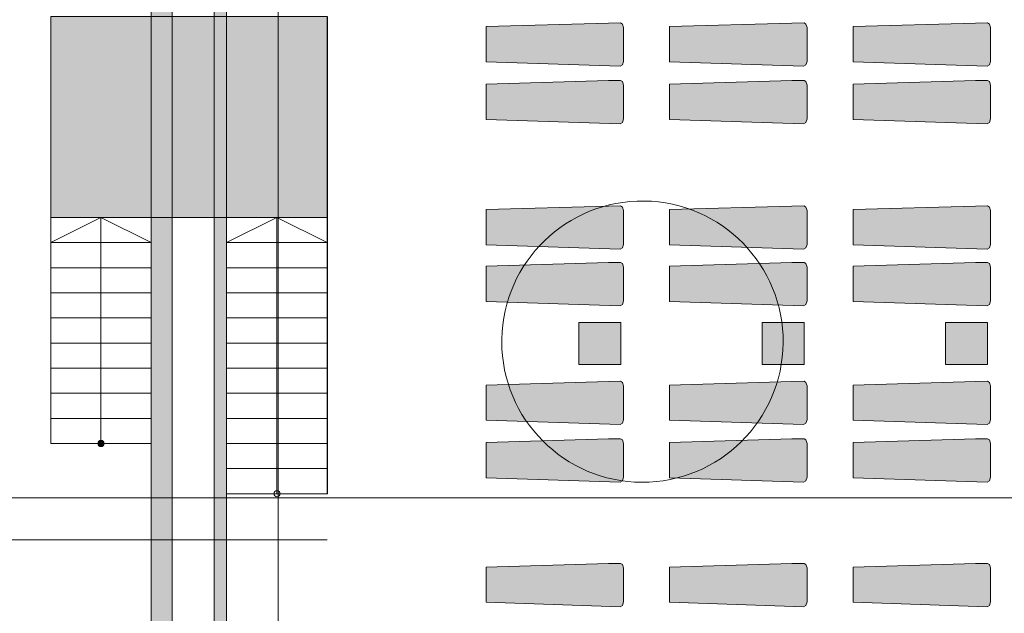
# Model space of a CAD drawing. Header units: millimetres. Extents: x -14761 to 157739, y -22400 to 107990.
# Tile 31 of 256: x 5913 to 17665, y 43621 to 50711. Entities that reach past the tile are written whole.
import ezdxf

# ---------------------------------------------------------------- set-up
doc = ezdxf.new("R2010")
doc.units = ezdxf.units.MM
doc.header["$MEASUREMENT"] = 0
doc.linetypes.add('Wipeout_Contour', pattern=[1000, 0, -1000])
for name, color, linetype in [('Интерьер - лежаки 2', 7, 'Continuous'), ('Интерьер - Мебель', 7, 'Continuous'), ('Конструктив - Лестницы в бассейны', 7, 'Continuous'), ('Конструктив - стены бассейнов жб нов', 7, 'Continuous'), ('Элемент Модели - Оси', 7, 'Continuous'), ('Элемент модели - Оси Улица Бани', 7, 'Continuous')]:
    doc.layers.add(name, color=color, linetype=linetype)

msp = doc.modelspace()

# ---------------------------------------------------------------- hatches: boundary and pattern name
at = {"layer": 'Интерьер - лежаки 2', "linetype": 'Continuous', "lineweight": 0, "true_color": 0xffffff}
for points in [[(12939.67990666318, 50671.53298950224), (11480.78190666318, 50628.53298950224), (11480.78190666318, 50208.53298950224), (13079.42690666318, 50155.09498950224), (13106.28490666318, 50171.80198950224), (13120.82690666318, 50213.66698950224), (13120.78790666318, 50618.53298950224), (13106.28490666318, 50659.26398950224), (13084.83390666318, 50673.37598950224)], [(15129.69214122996, 50671.53298950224), (13670.79414122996, 50628.53298950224), (13670.79414122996, 50208.53298950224), (15269.43914122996, 50155.09498950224), (15296.29714122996, 50171.80198950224), (15310.83914122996, 50213.66698950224), (15310.80014122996, 50618.53298950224), (15296.29714122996, 50659.26398950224), (15274.84614122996, 50673.37598950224)], [(17319.70437579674, 50671.53298950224), (15860.80637579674, 50628.53298950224), (15860.80637579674, 50208.53298950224), (17459.45137579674, 50155.09498950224), (17486.30937579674, 50171.80198950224), (17500.85137579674, 50213.66698950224), (17500.81237579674, 50618.53298950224), (17486.30937579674, 50659.26398950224), (17464.85837579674, 50673.37598950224)], [(12939.67990666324, 49984.13887930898), (11480.78190666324, 49941.13887930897), (11480.78190666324, 49521.13887930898), (13079.42690666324, 49467.70087930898), (13106.28490666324, 49484.40787930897), (13120.82690666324, 49526.27287930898), (13120.78790666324, 49931.13887930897), (13106.28490666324, 49971.86987930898), (13084.83390666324, 49985.98187930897)], [(15129.69214123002, 49984.13887930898), (13670.79414123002, 49941.13887930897), (13670.79414123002, 49521.13887930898), (15269.43914123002, 49467.70087930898), (15296.29714123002, 49484.40787930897), (15310.83914123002, 49526.27287930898), (15310.80014123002, 49931.13887930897), (15296.29714123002, 49971.86987930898), (15274.84614123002, 49985.98187930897)], [(17319.7043757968, 49984.13887930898), (15860.8063757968, 49941.13887930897), (15860.8063757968, 49521.13887930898), (17459.4513757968, 49467.70087930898), (17486.3093757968, 49484.40787930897), (17500.8513757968, 49526.27287930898), (17500.8123757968, 49931.13887930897), (17486.3093757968, 49971.86987930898), (17464.8583757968, 49985.98187930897)], [(12939.67990666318, 48485.9655591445), (11480.78190666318, 48442.96555914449), (11480.78190666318, 48022.9655591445), (13079.42690666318, 47969.5275591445), (13106.28490666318, 47986.23455914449), (13120.82690666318, 48028.0995591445), (13120.78790666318, 48432.96555914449), (13106.28490666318, 48473.69655914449), (13084.83390666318, 48487.80855914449)], [(15129.69214122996, 48485.9655591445), (13670.79414122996, 48442.96555914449), (13670.79414122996, 48022.9655591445), (15269.43914122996, 47969.5275591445), (15296.29714122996, 47986.23455914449), (15310.83914122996, 48028.0995591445), (15310.80014122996, 48432.96555914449), (15296.29714122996, 48473.69655914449), (15274.84614122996, 48487.80855914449)], [(17319.70437579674, 48485.9655591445), (15860.80637579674, 48442.96555914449), (15860.80637579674, 48022.9655591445), (17459.45137579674, 47969.5275591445), (17486.30937579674, 47986.23455914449), (17500.85137579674, 48028.0995591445), (17500.81237579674, 48432.96555914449), (17486.30937579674, 48473.69655914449), (17464.85837579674, 48487.80855914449)], [(12939.67990666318, 47810.50002397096), (11480.78190666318, 47767.50002397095), (11480.78190666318, 47347.50002397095), (13079.42690666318, 47294.06202397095), (13106.28490666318, 47310.76902397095), (13120.82690666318, 47352.63402397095), (13120.78790666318, 47757.50002397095), (13106.28490666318, 47798.23102397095), (13084.83390666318, 47812.34302397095)], [(15129.69214122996, 47810.50002397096), (13670.79414122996, 47767.50002397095), (13670.79414122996, 47347.50002397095), (15269.43914122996, 47294.06202397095), (15296.29714122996, 47310.76902397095), (15310.83914122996, 47352.63402397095), (15310.80014122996, 47757.50002397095), (15296.29714122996, 47798.23102397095), (15274.84614122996, 47812.34302397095)], [(17319.70437579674, 47810.50002397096), (15860.80637579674, 47767.50002397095), (15860.80637579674, 47347.50002397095), (17459.45137579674, 47294.06202397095), (17486.30937579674, 47310.76902397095), (17500.85137579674, 47352.63402397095), (17500.81237579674, 47757.50002397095), (17486.30937579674, 47798.23102397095), (17464.85837579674, 47812.34302397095)], [(12587.01322115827, 47092.7217567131), (12587.01322115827, 46592.7217567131), (13087.01322115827, 46592.7217567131), (13087.01322115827, 47092.7217567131)], [(14774.98219741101, 47092.7217567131), (14774.98219741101, 46592.7217567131), (15274.98219741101, 46592.7217567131), (15274.98219741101, 47092.7217567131)], [(16962.77493245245, 47092.7217567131), (16962.77493245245, 46592.7217567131), (17462.77493245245, 46592.7217567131), (17462.77493245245, 47092.7217567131)], [(12939.67990666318, 46391.17733875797), (11480.78190666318, 46348.17733875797), (11480.78190666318, 45928.17733875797), (13079.42690666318, 45874.73933875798), (13106.28490666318, 45891.44633875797), (13120.82690666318, 45933.31133875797), (13120.78790666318, 46338.17733875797), (13106.28490666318, 46378.90833875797), (13084.83390666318, 46393.02033875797)], [(15129.69214122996, 46391.17733875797), (13670.79414122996, 46348.17733875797), (13670.79414122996, 45928.17733875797), (15269.43914122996, 45874.73933875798), (15296.29714122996, 45891.44633875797), (15310.83914122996, 45933.31133875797), (15310.80014122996, 46338.17733875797), (15296.29714122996, 46378.90833875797), (15274.84614122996, 46393.02033875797)], [(17319.70437579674, 46391.17733875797), (15860.80637579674, 46348.17733875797), (15860.80637579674, 45928.17733875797), (17459.45137579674, 45874.73933875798), (17486.30937579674, 45891.44633875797), (17500.85137579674, 45933.31133875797), (17500.81237579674, 46338.17733875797), (17486.30937579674, 46378.90833875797), (17464.85837579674, 46393.02033875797)], [(12939.67990666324, 45703.78322856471), (11480.78190666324, 45660.7832285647), (11480.78190666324, 45240.78322856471), (13079.42690666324, 45187.34522856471), (13106.28490666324, 45204.0522285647), (13120.82690666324, 45245.91722856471), (13120.78790666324, 45650.7832285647), (13106.28490666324, 45691.51422856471), (13084.83390666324, 45705.6262285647)], [(15129.69214123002, 45703.78322856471), (13670.79414123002, 45660.7832285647), (13670.79414123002, 45240.78322856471), (15269.43914123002, 45187.34522856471), (15296.29714123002, 45204.0522285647), (15310.83914123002, 45245.91722856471), (15310.80014123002, 45650.7832285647), (15296.29714123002, 45691.51422856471), (15274.84614123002, 45705.6262285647)], [(17319.7043757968, 45703.78322856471), (15860.8063757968, 45660.7832285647), (15860.8063757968, 45240.78322856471), (17459.4513757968, 45187.34522856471), (17486.3093757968, 45204.0522285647), (17500.8513757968, 45245.91722856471), (17500.8123757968, 45650.7832285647), (17486.3093757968, 45691.51422856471), (17464.8583757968, 45705.6262285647)], [(12939.67990666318, 44216.32122856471), (11480.78190666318, 44173.3212285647), (11480.78190666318, 43753.32122856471), (13079.42690666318, 43699.88322856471), (13106.28490666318, 43716.5902285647), (13120.82690666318, 43758.45522856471), (13120.78790666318, 44163.3212285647), (13106.28490666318, 44204.0522285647), (13084.83390666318, 44218.1642285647)], [(15129.69214122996, 44216.32122856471), (13670.79414122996, 44173.3212285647), (13670.79414122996, 43753.32122856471), (15269.43914122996, 43699.88322856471), (15296.29714122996, 43716.5902285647), (15310.83914122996, 43758.45522856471), (15310.80014122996, 44163.3212285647), (15296.29714122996, 44204.0522285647), (15274.84614122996, 44218.1642285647)], [(17319.70437579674, 44216.32122856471), (15860.80637579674, 44173.3212285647), (15860.80637579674, 43753.32122856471), (17459.45137579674, 43699.88322856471), (17486.30937579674, 43716.5902285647), (17500.85137579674, 43758.45522856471), (17500.81237579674, 44163.3212285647), (17486.30937579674, 44204.0522285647), (17464.85837579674, 44218.1642285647)]]:
    msp.add_hatch(color=7, dxfattribs=at).paths.add_polyline_path(points)
at = {"layer": 'Конструктив - Лестницы в бассейны', "linetype": 'Continuous', "lineweight": 5, "true_color": 0xcccccc}
msp.add_hatch(color=254, dxfattribs=at).paths.add_polyline_path([(6282.9713411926, 50749.50719205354), (6282.9713411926, 48349.50719205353), (9582.971341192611, 48349.50719205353), (9582.971341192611, 50749.50719205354)])
at = {"layer": 'Конструктив - Лестницы в бассейны', "linetype": 'Continuous', "lineweight": 0, "true_color": 0xffffff}
msp.add_hatch(color=7, dxfattribs=at).paths.add_polyline_path([(6920.4713411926, 45649.50719205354, 0.9999999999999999), (6845.4713411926, 45649.50719205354, 0.9999999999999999)])
at = {"layer": 'Конструктив - стены бассейнов жб нов', "linetype": 'Continuous', "lineweight": 0, "true_color": 0x7f7f7f}
for points in [[(8362.971341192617, 60429.50719199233), (8362.971341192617, 34949.50719199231), (8382.971341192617, 34949.50719199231), (8382.971341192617, 60429.50719199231)], [(8232.971341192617, 60299.50719199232), (8232.971341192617, 34949.50719199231), (8362.971341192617, 34949.50719199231), (8362.971341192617, 60299.50719199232)], [(9587.971341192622, 48349.5071920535), (9587.971341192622, 50749.50719205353), (9582.971341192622, 50749.50719205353), (9582.971341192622, 48349.5071920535)], [(9587.971341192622, 48049.5071920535), (9587.971341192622, 48349.5071920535), (9582.971341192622, 48349.5071920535), (9582.971341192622, 48049.5071920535)], [(9587.971341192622, 47749.50719205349), (9587.971341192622, 48049.5071920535), (9582.971341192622, 48049.5071920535), (9582.971341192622, 47749.50719205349)], [(9587.971341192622, 47449.50719205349), (9587.971341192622, 47749.50719205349), (9582.971341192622, 47749.50719205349), (9582.971341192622, 47449.50719205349)], [(9587.971341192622, 47149.50719205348), (9587.971341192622, 47449.50719205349), (9582.971341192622, 47449.50719205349), (9582.971341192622, 47149.50719205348)]]:
    msp.add_hatch(color=8, dxfattribs=at).paths.add_polyline_path(points)
at = {"layer": 'Конструктив - стены бассейнов жб нов', "linetype": 'Continuous', "lineweight": 0, "true_color": 0x606060}
msp.add_hatch(color=251, dxfattribs=at).paths.add_polyline_path([(7482.971341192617, 59549.50719199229), (7482.971341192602, 34949.50719199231), (7732.971341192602, 34949.50719199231), (7732.971341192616, 59549.50719199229)])

# ---------------------------------------------------------------- linework, layer by layer
at = {"layer": 'Интерьер - лежаки 2', "color": 7, "linetype": 'Continuous', "lineweight": 15}
for p, q in [((12587.01322115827, 47092.7217567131), (12587.01322115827, 46592.7217567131)), ((13087.01322115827, 47092.7217567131), (12587.01322115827, 47092.7217567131)), ((13087.01322115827, 46592.7217567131), (13087.01322115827, 47092.7217567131)), ((14774.98219741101, 47092.7217567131), (14774.98219741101, 46592.7217567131)), ((15274.98219741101, 47092.7217567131), (14774.98219741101, 47092.7217567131)), ((15274.98219741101, 46592.7217567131), (15274.98219741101, 47092.7217567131)), ((16962.77493245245, 47092.7217567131), (16962.77493245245, 46592.7217567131)), ((17462.77493245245, 47092.7217567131), (16962.77493245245, 47092.7217567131)), ((17462.77493245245, 46592.7217567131), (17462.77493245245, 47092.7217567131)), ((12587.01322115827, 46592.7217567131), (13087.01322115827, 46592.7217567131)), ((14774.98219741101, 46592.7217567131), (15274.98219741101, 46592.7217567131)), ((16962.77493245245, 46592.7217567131), (17462.77493245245, 46592.7217567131))]:
    msp.add_line(p, q, dxfattribs=at)
at = {"layer": 'Интерьер - лежаки 2', "color": 7, "linetype": 'Continuous', "lineweight": 15, "flags": 128}
for points in [[(12939.67990666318, 50671.53298950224), (13084.83390666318, 50673.37598950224), (13106.28490666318, 50659.26398950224), (13120.78790666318, 50618.53298950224), (13120.82690666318, 50213.66698950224), (13106.28490666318, 50171.80198950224), (13079.42690666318, 50155.09498950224), (11480.78190666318, 50208.53298950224), (11480.78190666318, 50628.53298950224)], [(15129.69214122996, 50671.53298950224), (15274.84614122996, 50673.37598950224), (15296.29714122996, 50659.26398950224), (15310.80014122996, 50618.53298950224), (15310.83914122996, 50213.66698950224), (15296.29714122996, 50171.80198950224), (15269.43914122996, 50155.09498950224), (13670.79414122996, 50208.53298950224), (13670.79414122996, 50628.53298950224)], [(17319.70437579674, 50671.53298950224), (17464.85837579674, 50673.37598950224), (17486.30937579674, 50659.26398950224), (17500.81237579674, 50618.53298950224), (17500.85137579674, 50213.66698950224), (17486.30937579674, 50171.80198950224), (17459.45137579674, 50155.09498950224), (15860.80637579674, 50208.53298950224), (15860.80637579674, 50628.53298950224)], [(12939.67990666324, 49984.13887930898), (13084.83390666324, 49985.98187930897), (13106.28490666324, 49971.86987930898), (13120.78790666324, 49931.13887930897), (13120.82690666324, 49526.27287930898), (13106.28490666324, 49484.40787930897), (13079.42690666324, 49467.70087930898), (11480.78190666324, 49521.13887930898), (11480.78190666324, 49941.13887930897)], [(15129.69214123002, 49984.13887930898), (15274.84614123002, 49985.98187930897), (15296.29714123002, 49971.86987930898), (15310.80014123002, 49931.13887930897), (15310.83914123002, 49526.27287930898), (15296.29714123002, 49484.40787930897), (15269.43914123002, 49467.70087930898), (13670.79414123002, 49521.13887930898), (13670.79414123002, 49941.13887930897)], [(17319.7043757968, 49984.13887930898), (17464.8583757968, 49985.98187930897), (17486.3093757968, 49971.86987930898), (17500.8123757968, 49931.13887930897), (17500.8513757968, 49526.27287930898), (17486.3093757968, 49484.40787930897), (17459.4513757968, 49467.70087930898), (15860.8063757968, 49521.13887930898), (15860.8063757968, 49941.13887930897)], [(12939.67990666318, 48485.9655591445), (13084.83390666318, 48487.80855914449), (13106.28490666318, 48473.69655914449), (13120.78790666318, 48432.96555914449), (13120.82690666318, 48028.0995591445), (13106.28490666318, 47986.23455914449), (13079.42690666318, 47969.5275591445), (11480.78190666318, 48022.9655591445), (11480.78190666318, 48442.96555914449)], [(15129.69214122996, 48485.9655591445), (15274.84614122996, 48487.80855914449), (15296.29714122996, 48473.69655914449), (15310.80014122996, 48432.96555914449), (15310.83914122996, 48028.0995591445), (15296.29714122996, 47986.23455914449), (15269.43914122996, 47969.5275591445), (13670.79414122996, 48022.9655591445), (13670.79414122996, 48442.96555914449)], [(17319.70437579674, 48485.9655591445), (17464.85837579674, 48487.80855914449), (17486.30937579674, 48473.69655914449), (17500.81237579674, 48432.96555914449), (17500.85137579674, 48028.0995591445), (17486.30937579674, 47986.23455914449), (17459.45137579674, 47969.5275591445), (15860.80637579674, 48022.9655591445), (15860.80637579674, 48442.96555914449)], [(12939.67990666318, 47810.50002397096), (13084.83390666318, 47812.34302397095), (13106.28490666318, 47798.23102397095), (13120.78790666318, 47757.50002397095), (13120.82690666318, 47352.63402397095), (13106.28490666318, 47310.76902397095), (13079.42690666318, 47294.06202397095), (11480.78190666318, 47347.50002397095), (11480.78190666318, 47767.50002397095)], [(15129.69214122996, 47810.50002397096), (15274.84614122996, 47812.34302397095), (15296.29714122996, 47798.23102397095), (15310.80014122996, 47757.50002397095), (15310.83914122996, 47352.63402397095), (15296.29714122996, 47310.76902397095), (15269.43914122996, 47294.06202397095), (13670.79414122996, 47347.50002397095), (13670.79414122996, 47767.50002397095)], [(17319.70437579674, 47810.50002397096), (17464.85837579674, 47812.34302397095), (17486.30937579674, 47798.23102397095), (17500.81237579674, 47757.50002397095), (17500.85137579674, 47352.63402397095), (17486.30937579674, 47310.76902397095), (17459.45137579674, 47294.06202397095), (15860.80637579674, 47347.50002397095), (15860.80637579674, 47767.50002397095)], [(12939.67990666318, 46391.17733875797), (13084.83390666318, 46393.02033875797), (13106.28490666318, 46378.90833875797), (13120.78790666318, 46338.17733875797), (13120.82690666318, 45933.31133875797), (13106.28490666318, 45891.44633875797), (13079.42690666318, 45874.73933875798), (11480.78190666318, 45928.17733875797), (11480.78190666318, 46348.17733875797)], [(15129.69214122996, 46391.17733875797), (15274.84614122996, 46393.02033875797), (15296.29714122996, 46378.90833875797), (15310.80014122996, 46338.17733875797), (15310.83914122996, 45933.31133875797), (15296.29714122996, 45891.44633875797), (15269.43914122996, 45874.73933875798), (13670.79414122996, 45928.17733875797), (13670.79414122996, 46348.17733875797)], [(17319.70437579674, 46391.17733875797), (17464.85837579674, 46393.02033875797), (17486.30937579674, 46378.90833875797), (17500.81237579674, 46338.17733875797), (17500.85137579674, 45933.31133875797), (17486.30937579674, 45891.44633875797), (17459.45137579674, 45874.73933875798), (15860.80637579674, 45928.17733875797), (15860.80637579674, 46348.17733875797)], [(12939.67990666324, 45703.78322856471), (13084.83390666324, 45705.6262285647), (13106.28490666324, 45691.51422856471), (13120.78790666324, 45650.7832285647), (13120.82690666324, 45245.91722856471), (13106.28490666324, 45204.0522285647), (13079.42690666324, 45187.34522856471), (11480.78190666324, 45240.78322856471), (11480.78190666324, 45660.7832285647)], [(15129.69214123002, 45703.78322856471), (15274.84614123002, 45705.6262285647), (15296.29714123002, 45691.51422856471), (15310.80014123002, 45650.7832285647), (15310.83914123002, 45245.91722856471), (15296.29714123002, 45204.0522285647), (15269.43914123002, 45187.34522856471), (13670.79414123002, 45240.78322856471), (13670.79414123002, 45660.7832285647)], [(17319.7043757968, 45703.78322856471), (17464.8583757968, 45705.6262285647), (17486.3093757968, 45691.51422856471), (17500.8123757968, 45650.7832285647), (17500.8513757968, 45245.91722856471), (17486.3093757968, 45204.0522285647), (17459.4513757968, 45187.34522856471), (15860.8063757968, 45240.78322856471), (15860.8063757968, 45660.7832285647)], [(12939.67990666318, 44216.32122856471), (13084.83390666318, 44218.1642285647), (13106.28490666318, 44204.0522285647), (13120.78790666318, 44163.3212285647), (13120.82690666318, 43758.45522856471), (13106.28490666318, 43716.5902285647), (13079.42690666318, 43699.88322856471), (11480.78190666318, 43753.32122856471), (11480.78190666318, 44173.3212285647)], [(15129.69214122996, 44216.32122856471), (15274.84614122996, 44218.1642285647), (15296.29714122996, 44204.0522285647), (15310.80014122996, 44163.3212285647), (15310.83914122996, 43758.45522856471), (15296.29714122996, 43716.5902285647), (15269.43914122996, 43699.88322856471), (13670.79414122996, 43753.32122856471), (13670.79414122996, 44173.3212285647)], [(17319.70437579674, 44216.32122856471), (17464.85837579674, 44218.1642285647), (17486.30937579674, 44204.0522285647), (17500.81237579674, 44163.3212285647), (17500.85137579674, 43758.45522856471), (17486.30937579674, 43716.5902285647), (17459.45137579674, 43699.88322856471), (15860.80637579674, 43753.32122856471), (15860.80637579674, 44173.3212285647)]]:
    msp.add_lwpolyline(points, close=True, dxfattribs=at)
at = {"layer": 'Интерьер - Мебель', "color": 7, "linetype": 'Continuous', "lineweight": 15, "flags": 128}
msp.add_lwpolyline([(11666.54803238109, 46866.21583133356, 229.1816636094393), (11666.80378906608, 46895.52264462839)], format="xyb", close=True, dxfattribs=at)
at = {"layer": 'Конструктив - Лестницы в бассейны', "color": 7, "linetype": 'Continuous', "lineweight": 15}
for p, q in [((7482.97134119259, 48349.50719205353), (6282.971341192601, 48349.50719205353)), ((6282.971341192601, 48349.50719205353), (6282.971341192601, 48049.50719205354)), ((6882.9713411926, 48349.50719205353), (6282.971341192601, 48049.50719205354)), ((6882.9713411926, 48049.50719205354), (6882.9713411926, 48349.50719205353)), ((7482.971341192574, 48049.50719205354), (6882.9713411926, 48349.50719205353)), ((7482.971341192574, 48049.50719205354), (7482.97134119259, 48349.50719205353)), ((9582.971341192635, 48349.5071920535), (8382.971341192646, 48349.5071920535)), ((8382.971341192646, 48349.5071920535), (8382.971341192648, 48049.5071920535)), ((8982.971341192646, 48349.5071920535), (8382.971341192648, 48049.5071920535)), ((8982.971341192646, 48049.5071920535), (8982.971341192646, 48349.5071920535)), ((9582.971341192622, 48049.5071920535), (8982.971341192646, 48349.5071920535)), ((9582.971341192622, 48049.5071920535), (9582.971341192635, 48349.5071920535)), ((7482.971341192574, 48049.50719205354), (6282.971341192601, 48049.50719205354)), ((6282.971341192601, 48049.50719205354), (6282.9713411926, 47749.50719205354)), ((6282.971341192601, 48049.50719205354), (7482.971341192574, 48049.50719205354)), ((6882.9713411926, 45949.50719205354), (6882.9713411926, 48049.50719205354)), ((7482.971341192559, 47749.50719205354), (7482.971341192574, 48049.50719205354)), ((9582.971341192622, 48049.5071920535), (8382.971341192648, 48049.5071920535)), ((8382.971341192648, 48049.5071920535), (8382.971341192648, 47749.50719205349)), ((8382.971341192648, 48049.5071920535), (9582.971341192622, 48049.5071920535)), ((8982.971341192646, 45349.5071920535), (8982.971341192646, 48049.5071920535)), ((9582.971341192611, 47749.50719205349), (9582.971341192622, 48049.5071920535)), ((7482.971341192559, 47749.50719205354), (6282.9713411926, 47749.50719205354)), ((6282.9713411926, 47749.50719205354), (6282.9713411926, 47449.50719205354)), ((6282.9713411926, 47749.50719205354), (7482.971341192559, 47749.50719205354)), ((7482.971341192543, 47449.50719205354), (7482.971341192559, 47749.50719205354)), ((9582.971341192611, 47749.50719205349), (8382.971341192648, 47749.50719205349)), ((8382.971341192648, 47749.50719205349), (8382.971341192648, 47449.5071920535)), ((8382.971341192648, 47749.50719205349), (9582.971341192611, 47749.50719205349)), ((9582.971341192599, 47449.5071920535), (9582.971341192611, 47749.50719205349)), ((7482.971341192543, 47449.50719205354), (6282.9713411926, 47449.50719205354)), ((6282.9713411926, 47449.50719205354), (6282.9713411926, 47149.50719205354)), ((6282.9713411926, 47449.50719205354), (7482.971341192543, 47449.50719205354)), ((7482.971341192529, 47149.50719205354), (7482.971341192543, 47449.50719205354)), ((9582.971341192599, 47449.5071920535), (8382.971341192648, 47449.5071920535)), ((8382.971341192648, 47449.5071920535), (8382.971341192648, 47149.5071920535)), ((8382.971341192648, 47449.5071920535), (9582.971341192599, 47449.5071920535)), ((7482.971341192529, 47149.50719205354), (6282.9713411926, 47149.50719205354)), ((6282.9713411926, 47149.50719205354), (6282.9713411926, 46849.50719205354)), ((6282.9713411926, 47149.50719205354), (7482.971341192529, 47149.50719205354)), ((7482.971341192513, 46849.50719205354), (7482.971341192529, 47149.50719205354)), ((8382.971341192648, 47149.5071920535), (8382.971341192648, 46849.5071920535)), ((7482.971341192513, 46849.50719205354), (6282.9713411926, 46849.50719205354)), ((6282.9713411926, 46849.50719205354), (6282.9713411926, 46549.50719205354)), ((6282.9713411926, 46849.50719205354), (7482.971341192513, 46849.50719205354)), ((7482.971341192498, 46549.50719205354), (7482.971341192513, 46849.50719205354)), ((8382.971341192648, 46849.5071920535), (8382.971341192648, 46549.5071920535)), ((7482.971341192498, 46549.50719205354), (6282.9713411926, 46549.50719205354)), ((6282.9713411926, 46549.50719205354), (6282.9713411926, 46249.50719205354)), ((6282.9713411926, 46549.50719205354), (7482.971341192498, 46549.50719205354)), ((7482.971341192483, 46249.50719205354), (7482.971341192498, 46549.50719205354)), ((8382.971341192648, 46549.5071920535), (8382.971341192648, 46249.5071920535)), ((7482.971341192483, 46249.50719205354), (6282.9713411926, 46249.50719205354)), ((6282.9713411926, 46249.50719205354), (6282.9713411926, 45949.50719205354)), ((6282.9713411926, 46249.50719205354), (7482.971341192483, 46249.50719205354)), ((7482.971341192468, 45949.50719205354), (7482.971341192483, 46249.50719205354)), ((8382.971341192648, 46249.5071920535), (8382.971341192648, 45949.5071920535)), ((7482.971341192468, 45949.50719205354), (6282.9713411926, 45949.50719205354)), ((6282.9713411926, 45949.50719205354), (6282.9713411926, 45649.50719205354)), ((6282.9713411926, 45949.50719205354), (7482.971341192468, 45949.50719205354)), ((6882.971341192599, 45649.50719205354), (6882.9713411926, 45949.50719205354)), ((7482.971341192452, 45649.50719205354), (7482.971341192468, 45949.50719205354)), ((8382.971341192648, 45949.5071920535), (8382.971341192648, 45649.5071920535)), ((6282.9713411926, 45649.50719205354), (7482.971341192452, 45649.50719205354)), ((8382.971341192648, 45649.5071920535), (8382.971341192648, 45349.5071920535)), ((8382.971341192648, 45349.5071920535), (8382.971341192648, 45049.5071920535)), ((8982.971341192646, 45049.5071920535), (8982.971341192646, 45349.5071920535))]:
    msp.add_line(p, q, dxfattribs=at)
at = {"layer": 'Конструктив - Лестницы в бассейны', "color": 7, "linetype": 'Continuous', "lineweight": 15, "flags": 128}
msp.add_lwpolyline([(6282.9713411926, 50749.50719205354), (9582.971341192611, 50749.50719205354), (9582.971341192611, 48349.50719205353), (6282.9713411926, 48349.50719205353)], close=True, dxfattribs=at)
for points in [[(6920.4713411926, 45649.50719205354, 0.9999999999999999), (6845.4713411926, 45649.50719205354, 0.9999999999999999)], [(9020.471341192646, 45049.5071920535, 0.9999999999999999), (8945.471341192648, 45049.5071920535, 0.9999999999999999)]]:
    msp.add_lwpolyline(points, format="xyb", close=True, dxfattribs=at)
at = {"layer": 'Конструктив - стены бассейнов жб нов', "color": 7, "linetype": 'Continuous', "lineweight": 15, "flags": 128}
for points in [[(8382.971341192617, 34949.50719199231), (8382.971341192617, 60429.50719199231)], [(8232.971341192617, 60299.50719199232), (8232.971341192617, 34949.50719199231)], [(7482.971341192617, 59549.50719199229), (7482.971341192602, 34949.50719199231)], [(7732.971341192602, 34949.50719199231), (7732.971341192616, 59549.50719199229)], [(9582.971341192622, 50749.50719205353), (9582.971341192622, 48349.5071920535)], [(9587.971341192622, 48349.5071920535), (9587.971341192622, 50749.50719205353)], [(9582.971341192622, 48349.5071920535), (9582.971341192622, 48049.5071920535)], [(9587.971341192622, 48049.5071920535), (9587.971341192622, 48349.5071920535)], [(9582.971341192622, 48049.5071920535), (9582.971341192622, 47749.50719205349)], [(9587.971341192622, 47749.50719205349), (9587.971341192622, 48049.5071920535)], [(9582.971341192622, 47749.50719205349), (9582.971341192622, 47449.50719205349)], [(9587.971341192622, 47449.50719205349), (9587.971341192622, 47749.50719205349)], [(9582.971341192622, 47449.50719205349), (9582.971341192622, 47149.50719205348)], [(9587.971341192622, 47149.50719205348), (9587.971341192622, 47449.50719205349)], [(9582.971341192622, 47149.50719205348), (9587.971341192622, 47149.50719205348)]]:
    msp.add_lwpolyline(points, dxfattribs=at)
for points in [[(-9267.028658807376, 34949.50719199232, 0.414213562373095), (-4517.02865880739, 30199.50719199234), (-514.0691046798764, 30199.50719199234), (3482.971341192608, 30199.50719199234, 0.414213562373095), (8232.971341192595, 34949.50719199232), (8232.971341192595, 60299.50719199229), (-9267.028658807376, 60299.50719199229)], [(7732.97134119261, 34949.50719199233), (7732.97134119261, 59799.5071919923), (-8767.02865880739, 59799.5071919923), (-8767.02865880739, 34949.50719199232, 0.414213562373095), (-4517.02865880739, 30699.50719199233), (-514.0691046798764, 30699.50719199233), (3482.97134119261, 30699.50719199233, 0.414213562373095)]]:
    msp.add_lwpolyline(points, format="xyb", close=True, dxfattribs=at)
at = {"layer": 'Элемент Модели - Оси', "color": 7, "linetype": 'Continuous', "lineweight": 15}
msp.add_line((9000.000000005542, 92199.9999999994), (9000.000000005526, -1975.000000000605), dxfattribs=at)
at = {"layer": 'Элемент модели - Оси Улица Бани', "color": 7, "linetype": 'Continuous', "lineweight": 15}
for p, q in [((-8822.952578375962, 44499.50719199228), (8582.9713411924, 44499.50719199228)), ((8582.9713411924, 44499.50719199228), (9582.9713411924, 44499.50719199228))]:
    msp.add_line(p, q, dxfattribs=at)

# ---------------------------------------------------------------- next in the draw order: wipeouts: each hides what was drawn before it
at = {"color": 254, "linetype": 'Wipeout_Contour', "lineweight": 0, "ltscale": 191868.1135380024}
msp.add_wipeout([(9587.971341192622, 46849.5071920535), (9587.971341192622, 47149.5071920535), (9582.971341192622, 47149.5071920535), (9582.971341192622, 46849.5071920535)], dxfattribs=at).dxf.layer = 'Конструктив - стены бассейнов жб нов'

# ---------------------------------------------------------------- next in the draw order: linework, layer by layer
at = {"layer": 'Конструктив - Лестницы в бассейны', "color": 7, "linetype": 'Continuous', "lineweight": 15}
for p, q in [((9582.971341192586, 47149.5071920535), (9582.971341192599, 47449.5071920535)), ((9582.971341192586, 47149.5071920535), (8382.971341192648, 47149.5071920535)), ((8382.971341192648, 47149.5071920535), (9582.971341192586, 47149.5071920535))]:
    msp.add_line(p, q, dxfattribs=at)
at = {"layer": 'Конструктив - стены бассейнов жб нов', "color": 7, "linetype": 'Continuous', "lineweight": 15, "flags": 128}
for points in [[(9587.971341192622, 47149.5071920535), (9582.971341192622, 47149.5071920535)], [(9582.971341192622, 47149.5071920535), (9582.971341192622, 46849.5071920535)], [(9587.971341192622, 46849.5071920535), (9587.971341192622, 47149.5071920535)]]:
    msp.add_lwpolyline(points, dxfattribs=at)

# ---------------------------------------------------------------- next in the draw order: wipeouts: each hides what was drawn before it
at = {"color": 254, "linetype": 'Wipeout_Contour', "lineweight": 0, "ltscale": 190692.4695305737}
msp.add_wipeout([(9587.971341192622, 46549.50721690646), (9587.971341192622, 46849.50721690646), (9582.971341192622, 46849.50721690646), (9582.971341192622, 46549.50721690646)], dxfattribs=at).dxf.layer = 'Конструктив - стены бассейнов жб нов'

# ---------------------------------------------------------------- next in the draw order: linework, layer by layer
at = {"layer": 'Конструктив - Лестницы в бассейны', "color": 7, "linetype": 'Continuous', "lineweight": 15}
for p, q in [((9582.971341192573, 46849.5071920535), (9582.971341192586, 47149.5071920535)), ((9582.971341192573, 46849.5071920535), (8382.971341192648, 46849.5071920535)), ((8382.971341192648, 46849.5071920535), (9582.971341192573, 46849.5071920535))]:
    msp.add_line(p, q, dxfattribs=at)
at = {"layer": 'Конструктив - стены бассейнов жб нов', "color": 7, "linetype": 'Continuous', "lineweight": 15, "flags": 128}
for points in [[(9582.971341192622, 46849.50721690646), (9582.971341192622, 46549.50721690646)], [(9587.971341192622, 46549.50721690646), (9587.971341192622, 46849.50721690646)]]:
    msp.add_lwpolyline(points, dxfattribs=at)

# ---------------------------------------------------------------- next in the draw order: wipeouts: each hides what was drawn before it
at = {"color": 254, "linetype": 'Wipeout_Contour', "lineweight": 0, "ltscale": 189517.1307416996}
msp.add_wipeout([(9587.971341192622, 46249.50721690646), (9587.971341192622, 46549.507216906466), (9582.971341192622, 46549.507216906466), (9582.971341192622, 46249.50721690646)], dxfattribs=at).dxf.layer = 'Конструктив - стены бассейнов жб нов'

# ---------------------------------------------------------------- next in the draw order: linework, layer by layer
at = {"layer": 'Конструктив - Лестницы в бассейны', "color": 7, "linetype": 'Continuous', "lineweight": 15}
for p, q in [((9582.97134119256, 46549.5071920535), (9582.971341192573, 46849.5071920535)), ((9582.97134119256, 46549.5071920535), (8382.971341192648, 46549.5071920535)), ((8382.971341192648, 46549.5071920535), (9582.97134119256, 46549.5071920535))]:
    msp.add_line(p, q, dxfattribs=at)
at = {"layer": 'Конструктив - стены бассейнов жб нов', "color": 7, "linetype": 'Continuous', "lineweight": 15, "flags": 128}
for points in [[(9582.971341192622, 46549.50721690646), (9582.971341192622, 46249.50721690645)], [(9587.971341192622, 46249.50721690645), (9587.971341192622, 46549.50721690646)]]:
    msp.add_lwpolyline(points, dxfattribs=at)

# ---------------------------------------------------------------- next in the draw order: wipeouts: each hides what was drawn before it
at = {"color": 254, "linetype": 'Wipeout_Contour', "lineweight": 0, "ltscale": 188342.10298492}
msp.add_wipeout([(9587.971341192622, 45949.50721690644), (9587.971341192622, 46249.507216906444), (9582.971341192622, 46249.507216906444), (9582.971341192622, 45949.50721690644)], dxfattribs=at).dxf.layer = 'Конструктив - стены бассейнов жб нов'

# ---------------------------------------------------------------- next in the draw order: linework, layer by layer
at = {"layer": 'Конструктив - Лестницы в бассейны', "color": 7, "linetype": 'Continuous', "lineweight": 15}
for p, q in [((9582.971341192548, 46249.5071920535), (9582.97134119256, 46549.5071920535)), ((9582.971341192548, 46249.5071920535), (8382.971341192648, 46249.5071920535)), ((8382.971341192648, 46249.5071920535), (9582.971341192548, 46249.5071920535))]:
    msp.add_line(p, q, dxfattribs=at)
at = {"layer": 'Конструктив - стены бассейнов жб нов', "color": 7, "linetype": 'Continuous', "lineweight": 15, "flags": 128}
for points in [[(9582.971341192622, 46249.50721690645), (9582.971341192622, 45949.50721690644)], [(9587.971341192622, 45949.50721690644), (9587.971341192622, 46249.50721690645)]]:
    msp.add_lwpolyline(points, dxfattribs=at)

# ---------------------------------------------------------------- next in the draw order: wipeouts: each hides what was drawn before it
at = {"color": 254, "linetype": 'Wipeout_Contour', "lineweight": 0, "ltscale": 187167.3921183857}
msp.add_wipeout([(9587.971341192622, 45649.50721690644), (9587.971341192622, 45949.50721690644), (9582.971341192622, 45949.50721690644), (9582.971341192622, 45649.50721690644)], dxfattribs=at).dxf.layer = 'Конструктив - стены бассейнов жб нов'

# ---------------------------------------------------------------- next in the draw order: linework, layer by layer
at = {"layer": 'Конструктив - Лестницы в бассейны', "color": 7, "linetype": 'Continuous', "lineweight": 15}
for p, q in [((9582.971341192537, 45949.5071920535), (9582.971341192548, 46249.5071920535)), ((9582.971341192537, 45949.5071920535), (8382.971341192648, 45949.5071920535)), ((8382.971341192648, 45949.5071920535), (9582.971341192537, 45949.5071920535))]:
    msp.add_line(p, q, dxfattribs=at)
at = {"layer": 'Конструктив - стены бассейнов жб нов', "color": 7, "linetype": 'Continuous', "lineweight": 15, "flags": 128}
for points in [[(9582.971341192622, 45949.50721690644), (9582.971341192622, 45649.50721690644)], [(9587.971341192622, 45649.50721690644), (9587.971341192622, 45949.50721690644)]]:
    msp.add_lwpolyline(points, dxfattribs=at)

# ---------------------------------------------------------------- next in the draw order: wipeouts: each hides what was drawn before it
at = {"color": 254, "linetype": 'Wipeout_Contour', "lineweight": 0, "ltscale": 185993.0041466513}
msp.add_wipeout([(9587.971341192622, 45349.50721690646), (9587.971341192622, 45649.507216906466), (9582.971341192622, 45649.507216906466), (9582.971341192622, 45349.50721690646)], dxfattribs=at).dxf.layer = 'Конструктив - стены бассейнов жб нов'

# ---------------------------------------------------------------- next in the draw order: linework, layer by layer
at = {"layer": 'Конструктив - Лестницы в бассейны', "color": 7, "linetype": 'Continuous', "lineweight": 15}
for p, q in [((9582.971341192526, 45649.5071920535), (9582.971341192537, 45949.5071920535)), ((9582.971341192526, 45649.5071920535), (8382.971341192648, 45649.5071920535)), ((8382.971341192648, 45649.5071920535), (9582.971341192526, 45649.5071920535))]:
    msp.add_line(p, q, dxfattribs=at)
at = {"layer": 'Конструктив - стены бассейнов жб нов', "color": 7, "linetype": 'Continuous', "lineweight": 15, "flags": 128}
for points in [[(9582.971341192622, 45649.50721690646), (9582.971341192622, 45349.50721690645)], [(9587.971341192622, 45349.50721690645), (9587.971341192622, 45649.50721690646)]]:
    msp.add_lwpolyline(points, dxfattribs=at)

# ---------------------------------------------------------------- next in the draw order: wipeouts: each hides what was drawn before it
at = {"color": 254, "linetype": 'Wipeout_Contour', "lineweight": 0, "ltscale": 184818.9452052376}
msp.add_wipeout([(9587.971341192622, 45049.50721179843), (9587.971341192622, 45349.50721179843), (9582.971341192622, 45349.50721179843), (9582.971341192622, 45049.50721179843)], dxfattribs=at).dxf.layer = 'Конструктив - стены бассейнов жб нов'

# ---------------------------------------------------------------- next in the draw order: linework, layer by layer
at = {"layer": 'Конструктив - Лестницы в бассейны', "color": 7, "linetype": 'Continuous', "lineweight": 15}
for p, q in [((9582.971341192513, 45349.5071920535), (9582.971341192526, 45649.5071920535)), ((9582.971341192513, 45349.5071920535), (8382.971341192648, 45349.5071920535)), ((8382.971341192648, 45349.5071920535), (9582.971341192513, 45349.5071920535)), ((9582.9713411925, 45049.5071920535), (9582.971341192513, 45349.5071920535)), ((8382.971341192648, 45049.5071920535), (9582.9713411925, 45049.5071920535))]:
    msp.add_line(p, q, dxfattribs=at)
at = {"layer": 'Конструктив - стены бассейнов жб нов', "color": 7, "linetype": 'Continuous', "lineweight": 15, "flags": 128}
for points in [[(9582.971341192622, 45349.50721179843), (9582.971341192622, 45049.50721179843)], [(9587.971341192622, 45049.50721179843), (9587.971341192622, 45349.50721179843)], [(9587.971341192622, 45049.50721179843), (9582.971341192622, 45049.50721179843)]]:
    msp.add_lwpolyline(points, dxfattribs=at)
at = {"layer": 'Элемент Модели - Оси', "color": 7, "linetype": 'Continuous', "lineweight": 15}
msp.add_line((-12760.58429662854, 44999.9999999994), (155650.0000000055, 44999.9999999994), dxfattribs=at)

doc.saveas('drawing.dxf')
